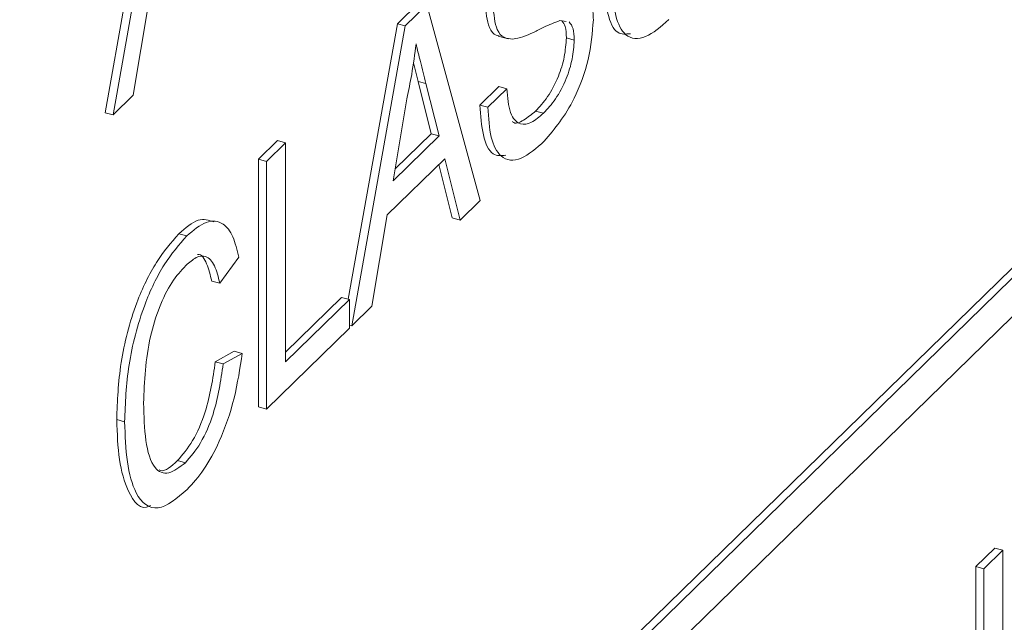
# Paper-space layout 'Sheet1' of a CAD drawing. Header units: millimetres. Extents: x 0 to 864, y 0 to 559.
# Tile 55 of 79: x 643.56 to 647.76, y 467.72 to 470.29. Entities that reach past the tile are written whole.
import ezdxf

# ---------------------------------------------------------------- set-up
doc = ezdxf.new("R2010")
doc.units = ezdxf.units.MM

psp = doc.layouts.new('Sheet1')

# ---------------------------------------------------------------- linework, layer by layer
at = {"color": 7, "linetype": 'Continuous', "lineweight": 15}
for p, q in [((658.9892, 480.1575), (640.3191, 461.9349)), ((659.0229, 480.1484), (640.3528, 461.9257)), ((640.3528, 461.7624), (659.0229, 479.9851)), ((643.9287, 469.8947), (644.157, 471.1735)), ((643.9624, 469.8855), (644.1907, 471.1643)), ((644.1139, 470.3583), (644.0485, 469.9695)), ((645.1742, 470.2741), (645.2657, 470.3634)), ((645.2079, 470.265), (645.2993, 470.3542)), ((645.2993, 470.3542), (645.5276, 469.5211)), ((645.8929, 470.2835), (645.8668, 470.2872)), ((644.9646, 469.0999), (645.1742, 470.2741)), ((644.9796, 468.9862), (645.2079, 470.265)), ((645.2079, 470.265), (645.1742, 470.2741)), ((645.6035, 470.2216), (645.6456, 470.2101)), ((645.9281, 470.2045), (645.8944, 470.2136)), ((645.2622, 470.0283), (645.2422, 470.108)), ((645.3181, 469.8053), (645.2622, 470.0283)), ((645.2959, 470.0192), (645.2622, 470.0283)), ((645.3518, 469.7962), (645.2959, 470.0192)), ((645.5258, 469.9269), (645.6069, 470.006)), ((645.5595, 469.9177), (645.6406, 469.9969)), ((645.6406, 469.9969), (645.6069, 470.006)), ((644.0485, 469.9695), (643.9624, 469.8855)), ((645.2143, 469.9544), (645.1555, 469.6046)), ((645.5595, 469.9177), (645.5258, 469.9269)), ((643.9624, 469.8855), (643.9287, 469.8947)), ((645.7968, 469.8921), (645.7631, 469.9012)), ((645.1555, 469.6046), (645.3518, 469.7962)), ((645.164, 469.6549), (645.3181, 469.8053)), ((645.3518, 469.7962), (645.3181, 469.8053)), ((644.5823, 469.6965), (644.6634, 469.7756)), ((644.616, 469.6873), (644.6971, 469.7664)), ((644.6971, 469.7664), (644.6634, 469.7756)), ((644.6971, 469.7664), (644.6971, 468.8323)), ((645.3762, 469.6982), (645.1311, 469.4589)), ((645.4416, 469.4371), (645.3762, 469.6982)), ((644.5823, 468.6405), (644.5823, 469.6965)), ((644.616, 469.6873), (644.5823, 469.6965)), ((644.616, 468.6313), (644.616, 469.6873)), ((645.4079, 469.4462), (645.3509, 469.6735)), ((645.5276, 469.5211), (645.4416, 469.4371)), ((645.1311, 469.4589), (645.0657, 469.0702)), ((645.4416, 469.4371), (645.4079, 469.4462)), ((644.2765, 469.3694), (644.2428, 469.3786)), ((644.4981, 469.2788), (644.417, 469.1677)), ((644.417, 469.1677), (644.3833, 469.1769)), ((644.6971, 468.8743), (644.9361, 469.1076)), ((644.6971, 468.8323), (644.9698, 469.0985)), ((644.9698, 469.0985), (644.9361, 469.1076)), ((644.9698, 469.0985), (644.9698, 468.9766)), ((645.0657, 469.0702), (644.9796, 468.9862)), ((644.9796, 468.9862), (644.9698, 468.9889)), ((644.9698, 468.9766), (644.616, 468.6313)), ((644.3981, 468.8333), (644.4791, 468.8778)), ((644.4318, 468.8242), (644.5128, 468.8686)), ((644.5128, 468.8686), (644.4791, 468.8778)), ((644.4318, 468.8242), (644.3981, 468.8333)), ((644.616, 468.6313), (644.5823, 468.6405)), ((644.0116, 468.5772), (643.9779, 468.5864)), ((644.2705, 468.4024), (644.2368, 468.4115)), ((647.6397, 467.96), (647.7208, 468.0391)), ((647.6734, 467.9508), (647.7545, 468.03)), ((647.7545, 468.03), (647.7208, 468.0391)), ((647.7545, 468.03), (647.7545, 466.974)), ((647.6397, 466.904), (647.6397, 467.96)), ((647.6734, 467.9508), (647.6397, 467.96)), ((647.6734, 466.8949), (647.6734, 467.9508))]:
    psp.add_line(p, q, dxfattribs=at)
for points, knots in [([(642.0256, 451.5942), (642.239, 451.713), (643.0887, 452.186), (644.5543, 453.7264), (645.9078, 455.9719), (646.5441, 457.6615), (646.9743, 458.4913), (647.2605, 458.8883), (647.6288, 459.2354), (648.143, 459.5635), (649.2646, 460.0328), (650.9531, 460.6843), (652.6334, 461.7166), (653.9173, 462.7901), (654.9843, 464.0662), (655.7349, 465.3051), (656.2556, 466.3779), (656.6782, 467.3806), (657.0357, 468.1865), (657.3967, 468.7795), (657.8419, 469.2183), (658.5531, 469.6435), (660.0371, 470.1927), (662.0733, 471.1288), (663.7038, 472.3719), (665.1659, 473.8902), (666.423, 476.0871), (667.0502, 477.7694), (667.4788, 478.5318), (667.7142, 478.8441), (668.0692, 479.1917), (668.5457, 479.4973), (669.7051, 479.9912), (671.4287, 480.6472), (673.175, 481.7347), (674.7037, 483.0655), (676.1514, 485.0248), (676.9439, 486.9144), (677.4188, 488.0049), (677.7318, 488.5636), (678.0178, 488.9183), (678.3346, 489.1868), (678.7005, 489.4248), (679.3397, 489.7338), (680.7086, 490.252), (682.3035, 490.9815), (683.66, 491.949), (684.5564, 492.7064), (685.0633, 493.3612), (685.3272, 493.702)], [0, 0, 0, 0, 0.009746, 0.038793, 0.074621, 0.111573, 0.124883, 0.140294, 0.150119, 0.166909, 0.188676, 0.22606, 0.244549, 0.264849, 0.287816, 0.306028, 0.321437, 0.338455, 0.358185, 0.373869, 0.392986, 0.408181, 0.441295, 0.479371, 0.497546, 0.518012, 0.556514, 0.594232, 0.607837, 0.619386, 0.627331, 0.646863, 0.667064, 0.7047, 0.727002, 0.746028, 0.779087, 0.81725, 0.833444, 0.848166, 0.863018, 0.872806, 0.880797, 0.898872, 0.920185, 0.957278, 0.968689, 0.983703, 1, 1, 1, 1]), ([(645.9094, 470.4488), (645.9246, 470.4495), (645.955, 470.4508), (645.988, 470.4182), (646.0064, 470.3618), (646.0082, 470.3145), (646.0092, 470.2908)], [0, 0, 0, 0, 0.280371, 0.559909, 0.779859, 1, 1, 1, 1]), ([(646.1669, 470.2316), (646.1478, 470.2296), (646.1048, 470.2253), (646.0659, 470.3112), (646.0597, 470.4003), (646.0565, 470.4449)], [0, 0, 0, 0, 0.285131, 0.642303, 1, 1, 1, 1]), ([(646.3311, 470.2917), (646.2975, 470.2621), (646.2307, 470.2032), (646.1466, 470.2094), (646.0992, 470.3003), (646.0932, 470.3905), (646.0902, 470.4357)], [0, 0, 0, 0, 0.280814, 0.559563, 0.77962, 1, 1, 1, 1]), ([(645.6083, 470.2228), (645.6039, 470.2234), (645.5868, 470.2256), (645.5574, 470.2596), (645.5515, 470.324), (645.5479, 470.3633)], [0, 0, 0, 0, 0.119315, 0.463507, 1, 1, 1, 1]), ([(645.6665, 470.2087), (645.6536, 470.2096), (645.6278, 470.2113), (645.5908, 470.2494), (645.5851, 470.3145), (645.5816, 470.3541)], [0, 0, 0, 0, 0.281445, 0.562273, 1, 1, 1, 1]), ([(645.8668, 470.2872), (645.8441, 470.2785), (645.8067, 470.264), (645.7537, 470.2368), (645.7091, 470.2168), (645.6807, 470.2114), (645.6665, 470.2087)], [0, 0, 0, 0, 0.339939, 0.560025, 0.780082, 1, 1, 1, 1]), ([(646.0092, 470.2908), (646.0046, 470.2349), (645.9953, 470.123), (645.9174, 469.9127), (645.8447, 469.8264), (645.8003, 469.7737)], [0, 0, 0, 0, 0.279942, 0.56008, 1, 1, 1, 1]), ([(645.8944, 470.2136), (645.8936, 470.2314), (645.8923, 470.2641), (645.8806, 470.2792), (645.8754, 470.286)], [0, 0, 0, 0, 0.54446, 1, 1, 1, 1]), ([(645.9281, 470.2045), (645.9272, 470.2221), (645.9256, 470.2574), (645.9128, 470.2735), (645.9064, 470.2816)], [0, 0, 0, 0, 0.500184, 1, 1, 1, 1]), ([(645.7631, 469.9012), (645.7803, 469.9201), (645.8148, 469.9576), (645.8592, 470.0399), (645.8885, 470.1335), (645.8924, 470.1869), (645.8944, 470.2136)], [0, 0, 0, 0, 0.280917, 0.560813, 0.780502, 1, 1, 1, 1]), ([(645.7968, 469.8921), (645.814, 469.9109), (645.8484, 469.9485), (645.8929, 470.0307), (645.9222, 470.1243), (645.9261, 470.1778), (645.9281, 470.2045)], [0, 0, 0, 0, 0.280917, 0.560813, 0.780502, 1, 1, 1, 1]), ([(645.2536, 470.1878), (645.2481, 470.1447), (645.2384, 470.0679), (645.2217, 469.9891), (645.2143, 469.9544)], [0, 0, 0, 0, 0.559915, 1, 1, 1, 1]), ([(645.2959, 470.0192), (645.288, 470.0506), (645.2738, 470.1067), (645.2598, 470.163), (645.2536, 470.1878)], [0, 0, 0, 0, 0.560002, 1, 1, 1, 1]), ([(645.6406, 469.9969), (645.6439, 469.9598), (645.6504, 469.8859), (645.693, 469.8397), (645.7452, 469.8483), (645.7796, 469.8775), (645.7968, 469.8921)], [0, 0, 0, 0, 0.280632, 0.558674, 0.779197, 1, 1, 1, 1]), ([(645.6362, 469.7136), (645.6171, 469.7116), (645.574, 469.7073), (645.5352, 469.7932), (645.529, 469.8823), (645.5258, 469.9269)], [0, 0, 0, 0, 0.2851308, 0.6423031, 1, 1, 1, 1]), ([(645.8003, 469.7737), (645.7668, 469.7441), (645.7, 469.6852), (645.6159, 469.6914), (645.5685, 469.7823), (645.5625, 469.8726), (645.5595, 469.9177)], [0, 0, 0, 0, 0.280814, 0.559563, 0.77962, 1, 1, 1, 1]), ([(645.6641, 469.8578), (645.6645, 469.8573), (645.676, 469.8439), (645.7127, 469.8609), (645.7463, 469.8878), (645.7631, 469.9012)], [0, 0, 0, 0, 0.016084, 0.50773, 1, 1, 1, 1]), ([(644.2428, 469.3786), (644.2713, 469.4034), (644.3261, 469.4511), (644.3707, 469.4364), (644.3921, 469.4294)], [0, 0, 0, 0, 0.5207962, 1, 1, 1, 1]), ([(644.2765, 469.3694), (644.3047, 469.3931), (644.3609, 469.4405), (644.43, 469.4313), (644.4761, 469.3723), (644.4908, 469.31), (644.4981, 469.2788)], [0, 0, 0, 0, 0.280081, 0.559449, 0.779549, 1, 1, 1, 1]), ([(643.9779, 468.5864), (643.981, 468.6656), (643.9872, 468.8236), (644.0512, 469.0728), (644.1453, 469.2669), (644.2103, 469.3413), (644.2428, 469.3786)], [0, 0, 0, 0, 0.280492, 0.55957, 0.779615, 1, 1, 1, 1]), ([(644.0116, 468.5772), (644.0147, 468.6564), (644.0209, 468.8144), (644.0849, 469.0636), (644.179, 469.2577), (644.244, 469.3322), (644.2765, 469.3694)], [0, 0, 0, 0, 0.280492, 0.55957, 0.779615, 1, 1, 1, 1]), ([(644.417, 469.1677), (644.4107, 469.1944), (644.398, 469.2476), (644.3623, 469.2879), (644.3173, 469.2825), (644.2875, 469.2567), (644.2726, 469.2438)], [0, 0, 0, 0, 0.280553, 0.559739, 0.779654, 1, 1, 1, 1]), ([(644.3833, 469.1769), (644.3767, 469.2025), (644.3637, 469.2538), (644.3399, 469.2931), (644.3224, 469.2908), (644.322, 469.2907)], [0, 0, 0, 0, 0.494742, 0.987072, 1, 1, 1, 1]), ([(644.2726, 469.2438), (644.2523, 469.2214), (644.2117, 469.1767), (644.1574, 469.067), (644.1016, 468.8827), (644.0964, 468.75), (644.0927, 468.657)], [0, 0, 0, 0, 0.187223, 0.373906, 0.560736, 1, 1, 1, 1]), ([(644.5128, 468.8686), (644.5033, 468.8053), (644.4843, 468.6788), (644.4236, 468.5016), (644.3507, 468.3676), (644.3023, 468.3145), (644.2781, 468.288)], [0, 0, 0, 0, 0.280256, 0.559546, 0.779589, 1, 1, 1, 1]), ([(644.2368, 468.4115), (644.2589, 468.437), (644.3031, 468.488), (644.3703, 468.6432), (644.3875, 468.7613), (644.3981, 468.8333)], [0, 0, 0, 0, 0.2807112, 0.5609046, 1, 1, 1, 1]), ([(644.2705, 468.4024), (644.2926, 468.4279), (644.3368, 468.4788), (644.404, 468.634), (644.4212, 468.7521), (644.4318, 468.8242)], [0, 0, 0, 0, 0.2807112, 0.5609046, 1, 1, 1, 1]), ([(644.0927, 468.657), (644.0943, 468.6018), (644.0975, 468.4919), (644.131, 468.3729), (644.1977, 468.3469), (644.2462, 468.3839), (644.2705, 468.4024)], [0, 0, 0, 0, 0.281245, 0.560716, 0.780138, 1, 1, 1, 1]), ([(644.1218, 468.2204), (644.1213, 468.2201), (644.0797, 468.1938), (644.0259, 468.2677), (643.9847, 468.4082), (643.9802, 468.5269), (643.9779, 468.5864)], [0, 0, 0, 0, 0.004339, 0.388934, 0.694284, 1, 1, 1, 1]), ([(644.2781, 468.288), (644.235, 468.2517), (644.1491, 468.1795), (644.0583, 468.2513), (644.0187, 468.4007), (644.014, 468.5183), (644.0116, 468.5772)], [0, 0, 0, 0, 0.2799551, 0.5580876, 0.7789116, 1, 1, 1, 1]), ([(644.1589, 468.3719), (644.1612, 468.3708), (644.1827, 468.3614), (644.2113, 468.3879), (644.2368, 468.4115)], [0, 0, 0, 0, 0.107203, 1, 1, 1, 1])]:
    psp.add_open_spline(points, degree=3, knots=knots, dxfattribs=at)

doc.saveas('drawing.dxf')
